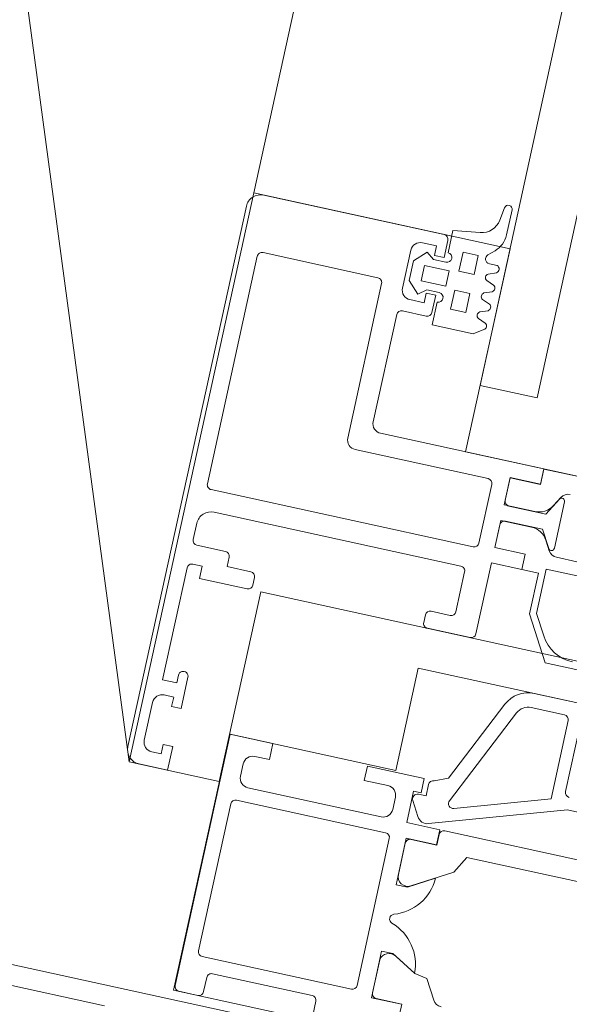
# Model space of a CAD drawing. Header units: metres. Extents: x 233012 to 233264, y 553571 to 554014.
# Tile 155 of 256: x 233198.1144 to 233198.171, y 553808.1022 to 553808.2037. Entities that reach past the tile are written whole.
import ezdxf

# ---------------------------------------------------------------- set-up
doc = ezdxf.new("R2010")
doc.units = ezdxf.units.M
for name, color, linetype, lineweight in [('A-NL$1A_detailuitwerking', 252, 'Continuous', 5), ('A-NL30_stijlen_dorpels-pui', 252, 'Continuous', 5), ('A-NL30_wandopeningen', 252, 'Continuous', 5)]:
    doc.layers.add(name, color=color, linetype=linetype, lineweight=lineweight)

# ---------------------------------------------------------------- blocks, each defined once
blk = doc.blocks.new('NLRS_31_WI_CWP_aluminium raam_gen_mie - AWS 65 BS kiep-2839039-01_Situatie')
at = {"layer": 'A-NL$1A_detailuitwerking'}
for p, q in [((-0.1934996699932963, 0.05945019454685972), (-0.2504996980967, 0.05945019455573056)), ((-0.2519996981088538, 0.05795019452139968), (-0.2519996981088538, 0.0549501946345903)), ((-0.2494996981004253, 0.05795019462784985), (-0.2454996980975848, 0.05795019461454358)), ((-0.1919996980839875, 0.03895020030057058), (-0.1919996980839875, 0.05795022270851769)), ((-0.2504996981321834, 0.0559501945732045), (-0.2504996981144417, 0.05695019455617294)), ((-0.2444996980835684, 0.05695019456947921), (-0.2444996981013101, 0.05595019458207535)), ((-0.242999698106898, 0.05595019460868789), (-0.242999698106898, 0.05745019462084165)), ((-0.242999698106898, 0.05745019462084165), (-0.2311996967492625, 0.05745019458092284)), ((-0.2306996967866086, 0.05695019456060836), (-0.2306996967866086, 0.05595019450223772)), ((-0.2286996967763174, 0.05395019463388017), (-0.2286996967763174, 0.05695019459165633)), ((-0.2281997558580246, 0.05745013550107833), (-0.2264996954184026, 0.05745013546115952)), ((-0.2222996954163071, 0.0572501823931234), (-0.1982996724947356, 0.05725018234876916)), ((-0.249499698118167, 0.05595019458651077), (-0.2504996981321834, 0.0559501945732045)), ((-0.2494996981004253, 0.05495019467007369), (-0.249499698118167, 0.05595019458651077)), ((-0.2444996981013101, 0.05595019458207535), (-0.2454996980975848, 0.05595019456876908)), ((-0.2454996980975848, 0.05595019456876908), (-0.2454996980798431, 0.05495019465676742)), ((-0.2421996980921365, 0.05595019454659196), (-0.242999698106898, 0.05595019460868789)), ((-0.2306996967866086, 0.05595019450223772), (-0.2319996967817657, 0.05595019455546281)), ((-0.2319996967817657, 0.05595019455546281), (-0.231999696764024, 0.05095019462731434)), ((-0.2249996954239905, 0.05595013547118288), (-0.2249996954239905, 0.02995023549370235)), ((-0.2227996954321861, 0.02915019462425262), (-0.2227996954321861, 0.05675018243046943)), ((-0.1977996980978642, 0.05675020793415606), (-0.1977996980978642, 0.0446502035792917)), ((-0.2519996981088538, 0.0549501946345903), (-0.2494996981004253, 0.05495019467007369)), ((-0.2454996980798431, 0.05495019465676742), (-0.2421996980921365, 0.05495019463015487)), ((-0.2301996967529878, 0.05095019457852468), (-0.2301996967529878, 0.05345019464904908)), ((-0.2301996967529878, 0.05345019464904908), (-0.2291996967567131, 0.05345019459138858)), ((-0.2314996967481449, 0.05045019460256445), (-0.2306996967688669, 0.05045019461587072)), ((-0.273999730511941, 0.04895052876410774), (-0.273999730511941, 0.04695037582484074)), ((-0.2469998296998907, 0.04945028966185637), (-0.2734999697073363, 0.04945028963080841)), ((-0.2469998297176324, 0.04495028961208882), (-0.2469998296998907, 0.04945028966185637)), ((-0.2694998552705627, 0.04785028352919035), (-0.25399981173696, 0.04785028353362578)), ((-0.2699998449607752, 0.03165031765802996), (-0.2699998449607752, 0.04735029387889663)), ((-0.2534998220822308, 0.04735029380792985), (-0.2534998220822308, 0.03165031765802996)), ((-0.2509997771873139, 0.04748437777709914), (-0.2496998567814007, 0.04748437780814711)), ((-0.2734997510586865, 0.04645039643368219), (-0.2719997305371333, 0.04645039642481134)), ((-0.2714997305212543, 0.04595039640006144), (-0.271499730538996, 0.0354504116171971)), ((-0.2519998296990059, 0.03245034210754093), (-0.2519998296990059, 0.04648432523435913)), ((-0.2486998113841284, 0.04648433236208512), (-0.2486998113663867, 0.04495028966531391)), ((-0.2486998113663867, 0.04495028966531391), (-0.2469998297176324, 0.04495028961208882)), ((-0.1982997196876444, 0.04415018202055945), (-0.2145996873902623, 0.04415018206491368)), ((-0.2155996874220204, 0.04315018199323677), (-0.2155996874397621, 0.02915019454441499)), ((-0.2123996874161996, 0.04195019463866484), (-0.2010994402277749, 0.04195019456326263)), ((-0.1982996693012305, 0.04195019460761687), (-0.1942997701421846, 0.04195019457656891)), ((-0.2133996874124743, 0.02375019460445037), (-0.2133996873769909, 0.04095019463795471)), ((-0.200599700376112, 0.04145045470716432), (-0.2005997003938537, 0.03894993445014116)), ((-0.1992997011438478, 0.03945019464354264), (-0.1992997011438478, 0.0409501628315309)), ((-0.1973763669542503, 0.04145033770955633), (-0.1985641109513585, 0.04026259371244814)), ((-0.195323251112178, 0.04145033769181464), (-0.1973763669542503, 0.04145033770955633)), ((-0.1941354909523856, 0.04026257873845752), (-0.195323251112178, 0.04145033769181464)), ((-0.1932997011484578, 0.04095012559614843), (-0.1932997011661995, 0.03945019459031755)), ((-0.1985641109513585, 0.04026259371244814), (-0.1979498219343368, 0.03945033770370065)), ((-0.1971498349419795, 0.03765036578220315), (-0.1971498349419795, 0.04025034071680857)), ((-0.1971498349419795, 0.04025034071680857), (-0.1955497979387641, 0.04025034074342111)), ((-0.1955497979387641, 0.04025034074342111), (-0.1955497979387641, 0.03765036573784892)), ((-0.1947498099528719, 0.03945033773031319), (-0.1941354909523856, 0.04026257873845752)), ((-0.1982997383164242, 0.03945019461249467), (-0.1992997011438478, 0.03945019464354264)), ((-0.1982997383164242, 0.03845019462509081), (-0.1982997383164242, 0.03945019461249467)), ((-0.1979498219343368, 0.03945033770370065), (-0.1979498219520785, 0.0381508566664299)), ((-0.1947498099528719, 0.03815086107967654), (-0.1947498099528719, 0.03945033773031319)), ((-0.1932997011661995, 0.03945019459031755), (-0.1942997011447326, 0.03945019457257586)), ((-0.1942997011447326, 0.03945019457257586), (-0.1942997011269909, 0.03845019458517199)), ((-0.1989498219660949, 0.03815036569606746), (-0.201349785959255, 0.03815036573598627)), ((-0.201349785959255, 0.03815036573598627), (-0.201349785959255, 0.03385037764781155)), ((-0.2000999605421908, 0.03845019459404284), (-0.1982997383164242, 0.03845019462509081)), ((-0.1955497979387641, 0.03765036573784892), (-0.1971498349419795, 0.03765036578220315)), ((-0.1942997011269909, 0.03845019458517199), (-0.1924997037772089, 0.03845019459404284)), ((-0.19140688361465, 0.03815036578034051), (-0.1937498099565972, 0.03815036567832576)), ((-0.1910010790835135, 0.0353523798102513), (-0.19140688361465, 0.03815036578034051)), ((-0.199357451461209, 0.03505035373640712), (-0.1993574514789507, 0.03665035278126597)), ((-0.1993574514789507, 0.03665035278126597), (-0.1973574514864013, 0.03665035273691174)), ((-0.1973574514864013, 0.03665035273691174), (-0.1973574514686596, 0.03505035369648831)), ((-0.1953497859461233, 0.03505035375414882), (-0.1953497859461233, 0.03665035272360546)), ((-0.1953497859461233, 0.03665035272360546), (-0.1933497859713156, 0.03665035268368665)), ((-0.1933497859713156, 0.03665035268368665), (-0.1933497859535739, 0.03505035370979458)), ((-0.2719997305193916, 0.03495041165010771), (-0.2734997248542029, 0.03495041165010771)), ((-0.2471998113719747, 0.03495028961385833), (-0.2486998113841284, 0.03495028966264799)), ((-0.2486998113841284, 0.03495028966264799), (-0.2486998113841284, 0.03245033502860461)), ((-0.2471998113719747, 0.0289502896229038), (-0.2471998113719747, 0.03495028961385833)), ((-0.1973574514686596, 0.03505035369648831), (-0.199357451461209, 0.03505035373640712)), ((-0.1933497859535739, 0.03505035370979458), (-0.1953497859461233, 0.03505035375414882)), ((-0.201349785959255, 0.03385037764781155), (-0.2006963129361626, 0.03285080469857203)), ((-0.2000028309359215, 0.03285004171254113), (-0.1996963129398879, 0.03364995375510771)), ((-0.1990028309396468, 0.03365071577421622), (-0.1986963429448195, 0.03285080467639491)), ((-0.1980028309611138, 0.03285004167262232), (-0.1976963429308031, 0.03364995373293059)), ((-0.1970028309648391, 0.03365071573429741), (-0.1966963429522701, 0.03285080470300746)), ((-0.1960028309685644, 0.03285004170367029), (-0.1956963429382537, 0.03364995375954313)), ((-0.1950028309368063, 0.03365071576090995), (-0.1946963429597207, 0.03285080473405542)), ((-0.193949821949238, 0.03293069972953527), (-0.193949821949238, 0.03375070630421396)), ((-0.1930785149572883, 0.03408549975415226), (-0.1925013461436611, 0.03345947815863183)), ((-0.1879637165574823, 0.03344925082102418), (-0.1893313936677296, 0.03366355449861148)), ((-0.1906633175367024, 0.03265407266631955), (-0.1880256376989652, 0.03265407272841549)), ((-0.2319996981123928, 0.03195019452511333), (-0.2319996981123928, 0.02745019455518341)), ((-0.2306996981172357, 0.03245019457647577), (-0.2314996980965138, 0.0324501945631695)), ((-0.2301996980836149, 0.02995023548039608), (-0.2301996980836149, 0.03195019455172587)), ((-0.2539998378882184, 0.03115030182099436), (-0.2694998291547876, 0.0311503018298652)), ((-0.2496998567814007, 0.03145028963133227), (-0.2509997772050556, 0.03145028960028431)), ((-0.2704198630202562, 0.02945034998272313), (-0.2654996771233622, 0.02945052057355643)), ((-0.2704198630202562, 0.02627036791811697), (-0.2704198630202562, 0.02945034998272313)), ((-0.2664132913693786, 0.02944005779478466), (-0.2698898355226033, 0.02944005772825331)), ((-0.2654996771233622, 0.02945052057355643), (-0.2654996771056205, 0.02825050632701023)), ((-0.2584997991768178, 0.02825029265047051), (-0.2584997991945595, 0.02945028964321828)), ((-0.2584997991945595, 0.02945028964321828), (-0.253579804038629, 0.02945028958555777)), ((-0.2541089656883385, 0.02944037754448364), (-0.2574190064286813, 0.02944037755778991)), ((-0.253579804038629, 0.02945028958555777), (-0.2535798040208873, 0.02627029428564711)), ((-0.2519998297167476, 0.02627029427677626), (-0.2519998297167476, 0.02975029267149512)), ((-0.2519998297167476, 0.02975029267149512), (-0.2486998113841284, 0.02975029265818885)), ((-0.2496493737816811, 0.02963330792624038), (-0.2511450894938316, 0.0287697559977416)), ((-0.2486998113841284, 0.02975029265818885), (-0.2486998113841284, 0.02895028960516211)), ((-0.2254996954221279, 0.02945023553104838), (-0.2296996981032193, 0.02945023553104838)), ((-0.2703898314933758, 0.02893999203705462), (-0.2703894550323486, 0.02624006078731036)), ((-0.2536094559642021, 0.02624035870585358), (-0.2536089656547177, 0.02894028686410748)), ((-0.2488993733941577, 0.02840030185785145), (-0.2488993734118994, 0.02920029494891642)), ((-0.2486998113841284, 0.02895028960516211), (-0.2471998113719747, 0.0289502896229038)), ((-0.2160996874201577, 0.0286501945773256), (-0.2222996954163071, 0.02865019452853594)), ((-0.2670328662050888, 0.02562586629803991), (-0.2657143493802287, 0.02790960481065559)), ((-0.2654996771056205, 0.02825050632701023), (-0.267007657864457, 0.02563859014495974)), ((-0.2569918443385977, 0.02563842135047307), (-0.2584997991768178, 0.02825029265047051)), ((-0.2583020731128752, 0.02794055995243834), (-0.2559824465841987, 0.02392244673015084)), ((-0.2516360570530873, 0.0275244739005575), (-0.2471997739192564, 0.01387099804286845)), ((-0.247699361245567, 0.02840030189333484), (-0.2488993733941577, 0.02840030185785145)), ((-0.2466220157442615, 0.02654114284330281), (-0.2471993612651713, 0.02790030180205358)), ((-0.2379318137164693, 0.02248841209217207), (-0.2466220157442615, 0.02654114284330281)), ((-0.2314996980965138, 0.02695019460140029), (-0.2239996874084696, 0.02695019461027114)), ((-0.2239996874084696, 0.02695019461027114), (-0.2239996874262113, 0.02375019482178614)), ((-0.2223996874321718, 0.02375019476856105), (-0.2223996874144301, 0.02695019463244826)), ((-0.2223996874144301, 0.02695019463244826), (-0.2199996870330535, 0.02695019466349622)), ((-0.2195192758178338, 0.02694000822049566), (-0.2223792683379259, 0.02694000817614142)), ((-0.2223792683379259, 0.02694000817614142), (-0.2223791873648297, 0.02373935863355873)), ((-0.2195192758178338, 0.02370928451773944), (-0.2195192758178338, 0.02694000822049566)), ((-0.2194996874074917, 0.02645019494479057), (-0.2194996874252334, 0.02255015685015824)), ((-0.2178996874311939, 0.02255015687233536), (-0.2178996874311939, 0.02645019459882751)), ((-0.2150201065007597, 0.02694000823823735), (-0.2178800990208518, 0.02694000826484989)), ((-0.2178800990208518, 0.02694000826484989), (-0.2178800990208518, 0.02370928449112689)), ((-0.2173996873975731, 0.02695019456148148), (-0.2149996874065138, 0.02695019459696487)), ((-0.2150201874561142, 0.0237393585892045), (-0.2150201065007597, 0.02694000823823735)), ((-0.2149996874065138, 0.02695019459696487), (-0.2149996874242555, 0.02375019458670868)), ((-0.2703894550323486, 0.02624006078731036), (-0.2714998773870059, 0.02624006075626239)), ((-0.2672667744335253, 0.02429930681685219), (-0.2670328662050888, 0.02562586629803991)), ((-0.2524998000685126, 0.02624031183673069), (-0.2536094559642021, 0.02624035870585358)), ((-0.2535798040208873, 0.02627029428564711), (-0.2519998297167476, 0.02627029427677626)), ((-0.251999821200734, 0.009700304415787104), (-0.251999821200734, 0.02574031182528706)), ((-0.2488676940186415, 0.02593268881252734), (-0.2385657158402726, 0.0211293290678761)), ((-0.2464465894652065, 0.01575981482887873), (-0.2495545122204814, 0.02532501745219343)), ((-0.2692997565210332, 0.02312579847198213), (-0.2672667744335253, 0.02429930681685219)), ((-0.2559824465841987, 0.02392244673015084), (-0.2541992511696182, 0.02292140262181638)), ((-0.2239996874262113, 0.02375019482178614), (-0.2223996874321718, 0.02375019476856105)), ((-0.2223791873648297, 0.02373935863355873), (-0.223999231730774, 0.02374050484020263)), ((-0.223999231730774, 0.02374050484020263), (-0.223999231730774, 0.02200011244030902)), ((-0.2134014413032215, 0.02374050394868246), (-0.2150201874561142, 0.0237393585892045)), ((-0.2149996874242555, 0.02375019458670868), (-0.2133996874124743, 0.02375019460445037)), ((-0.2134014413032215, 0.005159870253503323), (-0.2134014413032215, 0.02374050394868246)), ((-0.2541992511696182, 0.02292140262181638), (-0.2541992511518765, 0.003479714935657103)), ((-0.2194996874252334, 0.02255015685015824), (-0.2213012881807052, 0.02151000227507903)), ((-0.2160980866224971, 0.0215100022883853), (-0.2178996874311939, 0.02255015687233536)), ((-0.2282987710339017, 0.02200011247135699), (-0.232899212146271, 0.01934382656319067)), ((-0.223999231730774, 0.02200011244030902), (-0.2282987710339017, 0.02200011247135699)), ((-0.2215090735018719, 0.021405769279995), (-0.2205192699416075, 0.02197723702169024)), ((-0.2168801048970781, 0.02197723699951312), (-0.2158903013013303, 0.02140576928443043)), ((-0.2301993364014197, 0.02009442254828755), (-0.2281111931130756, 0.02130011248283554)), ((-0.2281111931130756, 0.02130011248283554), (-0.2234190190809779, 0.02130011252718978)), ((-0.2234190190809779, 0.02130011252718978), (-0.2234190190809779, 0.00880011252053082)), ((-0.2220090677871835, 0.0183998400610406), (-0.2220090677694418, 0.02053737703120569)), ((-0.221151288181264, 0.02095019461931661), (-0.2162480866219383, 0.02095019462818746)), ((-0.237699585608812, 0.01976984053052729), (-0.237699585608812, 0.01625981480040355)), ((-0.2361997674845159, 0.004584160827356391), (-0.2361997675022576, 0.01976954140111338)), ((-0.232899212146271, 0.01934382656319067), (-0.2328992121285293, 0.008200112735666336)), ((-0.2381995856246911, 0.0157598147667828), (-0.2464465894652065, 0.01575981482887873)), ((-0.2453993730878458, 0.01445980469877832), (-0.2381995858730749, 0.01445980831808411)), ((-0.2471997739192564, 0.01387099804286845), (-0.2471997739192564, 0.007060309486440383))]:
    blk.add_line(p, q, dxfattribs=at)
for centre, major_axis, ratio, start_param, end_param in [((-0.2504996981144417, 0.05795019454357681), (0.0008173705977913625, 0.001257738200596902), 0.999999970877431, 0.576286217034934, 2.147082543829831), ((-0.1934996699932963, 0.05795022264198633), (0.00109534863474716, 0.001024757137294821), 0.9999999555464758, 5.531071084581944, 7.101867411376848), ((-0.2494996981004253, 0.05695019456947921), (0.0001452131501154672, 0.0009894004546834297), 0.9999999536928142, 0.1457284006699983, 1.716524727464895), ((-0.2454996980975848, 0.05695019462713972), (-0.0008423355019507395, 0.0005389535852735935), 0.9999999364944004, 3.710786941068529, 5.281583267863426), ((-0.2311996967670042, 0.05695019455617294), (0.0001148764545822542, 0.0004866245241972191), 0.9999999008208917, 4.944212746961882, 6.515009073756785), ((-0.2281997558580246, 0.05695019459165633), (0.0004999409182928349, 0), 0.9999999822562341, 1.570796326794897, 3.141592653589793), ((-0.2264996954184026, 0.05595013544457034), (0.0006362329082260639, 0.001358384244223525), 0.9999999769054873, 5.150417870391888, 6.721214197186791), ((-0.2222996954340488, 0.05675018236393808), (-0.000240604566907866, 0.0004383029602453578), 0.9999998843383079, 5.781151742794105, 7.351948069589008), ((-0.1982996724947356, 0.0567502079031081), (0.000139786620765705, 0.0004800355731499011), 0.9999998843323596, 4.995753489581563, 6.566549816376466), ((-0.2421996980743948, 0.05545019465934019), (0.0001235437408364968, 0.0004844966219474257), 0.999999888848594, 3.391266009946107, 6.532858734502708), ((-0.2291996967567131, 0.05395019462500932), (4.124028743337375e-05, 0.000498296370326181), 0.9999998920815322, 3.224167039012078, 4.794963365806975), ((-0.2314996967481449, 0.05095019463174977), (8.009112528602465e-05, 0.0004935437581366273), 0.9999999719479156, 1.731671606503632, 3.302467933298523), ((-0.2306996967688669, 0.05095019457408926), (0.0004996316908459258, 1.918826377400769e-05), 0.9999998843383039, 4.674003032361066, 6.244799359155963), ((-0.2734999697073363, 0.04895052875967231), (-4.488132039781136e-05, 0.0004977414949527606), 0.9999999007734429, 6.193258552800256, 7.764054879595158), ((-0.2694998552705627, 0.04735029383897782), (-0.0003535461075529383, 0.0003535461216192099), 0.9999999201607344, 5.497787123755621, 7.068583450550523), ((-0.25399981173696, 0.04735029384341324), (-0.0001913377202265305, 0.0004619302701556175), 0.9999998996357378, 4.319689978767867, 5.890486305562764), ((-0.2734997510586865, 0.04695037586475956), (0.0004309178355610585, 0.0002535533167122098), 0.9999999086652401, 2.609744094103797, 4.180540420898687), ((-0.2509997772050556, 0.04648432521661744), (6.102109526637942e-11, 0.001000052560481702), 0.9999999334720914, 4.327712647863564e-08, 1.570796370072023), ((-0.2496998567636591, 0.04648433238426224), (-0.0003582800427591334, 0.0009336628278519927), 0.9999999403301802, 4.345981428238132, 5.916777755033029), ((-0.2719997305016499, 0.0459503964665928), (-0.0003892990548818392, 0.0003137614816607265), 0.999999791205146, 3.819960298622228, 5.390756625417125), ((-0.1982997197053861, 0.04465020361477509), (-0.0003941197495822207, 0.0003077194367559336), 0.999999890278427, 2.233705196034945, 3.804501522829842), ((-0.214599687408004, 0.04315018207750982), (0.0007913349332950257, 0.000611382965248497), 0.9999998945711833, 0.9129893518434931, 2.48378567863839), ((-0.2123996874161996, 0.04095019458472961), (-0.0002566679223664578, 0.0009664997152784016), 0.9999998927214, 6.023612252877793, 7.594408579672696), ((-0.2010994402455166, 0.04145045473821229), (-0.0004782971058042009, 0.0001448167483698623), 0.9999999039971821, 3.435593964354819, 5.006390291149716), ((-0.1982996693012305, 0.04095016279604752), (-0.000850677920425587, 0.0005257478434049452), 0.9999999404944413, 5.265963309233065, 6.836759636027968), ((-0.1942997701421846, 0.04095012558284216), (-0.0009571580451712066, 0.0002898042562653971), 0.9999999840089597, 3.435594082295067, 5.006390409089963), ((-0.2000999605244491, 0.03894993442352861), (-0.000480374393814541, 0.0001377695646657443), 0.999999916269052, 0.2792996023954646, 1.850095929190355), ((-0.1924997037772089, 0.03895020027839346), (0.0004140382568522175, 0.0002803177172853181), 0.9999999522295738, 4.117243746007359, 5.688040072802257), ((-0.1984498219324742, 0.03815085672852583), (-0.000253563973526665, 0.000430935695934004), 0.9999999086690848, 1.039929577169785, 4.180540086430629), ((-0.1942498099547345, 0.03815086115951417), (-0.0002692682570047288, 0.0004213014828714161), 0.9999997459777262, 1.002097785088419, 4.142699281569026), ((-0.2719997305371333, 0.03545041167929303), (-0.0002823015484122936, 0.0004126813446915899), 0.9999998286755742, 2.541640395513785, 4.112436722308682), ((-0.1890217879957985, 0.0356394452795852), (-0.001027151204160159, 0.001716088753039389), 0.9999999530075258, 1.175479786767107, 2.446817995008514), ((-0.1993493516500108, 0.03344984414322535), (-0.0003829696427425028, 0.0001173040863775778), 0.999999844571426, 3.964165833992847, 6.057265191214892), ((-0.1973493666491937, 0.03344982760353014), (7.262710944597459e-06, 0.0004004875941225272), 0.9999997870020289, 5.255883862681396, 7.348949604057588), ((-0.1953493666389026, 0.03344982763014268), (-1.649409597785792e-05, 0.0004002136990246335), 0.9999998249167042, 5.196561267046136, 7.289627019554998), ((-0.1934498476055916, 0.0337507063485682), (-0.0002120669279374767, 0.0004527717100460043), 0.999999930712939, 5.008058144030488, 7.415952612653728), ((-0.2003493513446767, 0.03305093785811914), (-4.027600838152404e-05, 0.0003985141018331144), 0.9999999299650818, 1.99327118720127, 4.086266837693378), ((-0.1983493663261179, 0.03305095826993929), (3.430944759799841e-05, 0.0003990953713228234), 0.9999999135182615, 2.179777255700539, 4.272722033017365), ((-0.1963493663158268, 0.03305095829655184), (0.0001808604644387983, 0.0003574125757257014), 0.9999998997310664, 2.562477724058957, 4.655422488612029), ((-0.1943416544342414, 0.03306428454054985), (-0.0001994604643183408, 0.0003627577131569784), 0.99999983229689, 1.609872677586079, 3.881099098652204), ((-0.1906633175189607, 0.03515407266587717), (-0.002499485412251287, 5.072222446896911e-05), 0.9999999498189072, 0.7651080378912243, 1.591086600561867), ((-0.1880256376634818, 0.03305407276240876), (-0.0001406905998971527, 0.0003744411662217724), 0.9999998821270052, 2.782177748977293, 5.768342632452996), ((-0.2694998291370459, 0.031650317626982), (-0.0004866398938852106, 0.0001148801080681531), 0.9999999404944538, 0.2318237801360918, 1.802620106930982), ((-0.2539998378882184, 0.03165031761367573), (0.0004011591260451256, 0.0002984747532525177), 0.9999999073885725, 4.072719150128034, 5.64351547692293), ((-0.2509997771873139, 0.03245034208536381), (-0.000996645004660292, 8.248491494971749e-05), 0.9999999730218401, 0.08257437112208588, 1.653370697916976), ((-0.2496998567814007, 0.03245033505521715), (-0.0003827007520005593, 0.0009239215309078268), 0.9999999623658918, 2.748893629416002, 4.319689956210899), ((-0.2314996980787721, 0.03195019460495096), (0.0004706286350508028, 0.0001688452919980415), 0.9999998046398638, 1.226334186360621, 2.797130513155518), ((-0.230699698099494, 0.03195019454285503), (-0.0001148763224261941, 0.0004866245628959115), 0.9999999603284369, 4.48056550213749, 6.051361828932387), ((-0.2698898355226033, 0.02894006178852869), (-0.0004987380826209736, 3.544426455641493e-05), 0.9999999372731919, 4.783337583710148, 6.354273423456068), ((-0.2665556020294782, 0.02845023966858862), (0.000877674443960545, 0.0004792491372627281), 0.9999999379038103, 5.212190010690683, 7.211384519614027), ((-0.2574360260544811, 0.02844052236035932), (-0.0002736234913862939, 0.0009618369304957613), 0.9999999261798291, 5.989006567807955, 8.100378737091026), ((-0.2541089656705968, 0.0289403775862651), (0.000459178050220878, 0.0001978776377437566), 0.9999997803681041, 5.876113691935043, 7.447091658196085), ((-0.2493993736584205, 0.02920029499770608), (-0.0003371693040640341, 0.0003692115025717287), 0.9999999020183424, 3.972320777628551, 6.066715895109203), ((-0.2296996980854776, 0.02995023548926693), (0.0004785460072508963, 0.0001448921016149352), 0.9999999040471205, 2.847591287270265, 4.418387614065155), ((-0.2254996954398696, 0.02995023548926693), (-0.0004967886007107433, 5.657828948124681e-05), 0.999999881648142, 1.68419581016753, 3.254992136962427), ((-0.26713283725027, 0.03053844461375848), (0.00316389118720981, 0.003743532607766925), 0.9999999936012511, 3.868813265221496, 5.097573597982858), ((-0.2619996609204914, 0.02885731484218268), (0.0003849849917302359, 0.000319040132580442), 0.9999997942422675, 5.907486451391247, 8.416281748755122), ((-0.2568673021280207, 0.03053709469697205), (-0.003586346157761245, 0.003339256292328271), 0.9999999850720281, 1.066039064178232, 2.295113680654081), ((-0.2506993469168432, 0.02787459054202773), (0, 0.00100000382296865), 0.9999999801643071, 0.4620017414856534, 1.928490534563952), ((-0.2222996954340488, 0.02915019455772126), (-0.0002859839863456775, 0.0004101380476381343), 0.9999998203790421, 0.9618933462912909, 2.532689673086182), ((-0.2160996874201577, 0.02915019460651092), (-0.0002185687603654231, 0.0004496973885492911), 0.9999998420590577, 2.689179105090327, 4.259975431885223), ((-0.2476993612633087, 0.02790030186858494), (-0.0002552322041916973, 0.0004299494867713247), 0.9999998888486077, 4.176664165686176, 5.747460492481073), ((-0.2314996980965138, 0.02745019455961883), (0.0004996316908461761, 1.918826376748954e-05), 0.9999998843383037, 3.103206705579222, 4.674003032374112), ((-0.2199996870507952, 0.0264501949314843), (0.000275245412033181, 0.0004174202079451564), 0.9999999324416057, 5.295341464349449, 6.866137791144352), ((-0.2173996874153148, 0.02645019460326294), (0.0004915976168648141, 9.127869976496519e-05), 0.999999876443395, 1.387209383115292, 2.958005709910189), ((-0.2524998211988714, 0.02574031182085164), (0.0001702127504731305, 0.0004701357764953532), 0.9999999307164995, 5.059758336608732, 6.630512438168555), ((-0.2490789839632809, 0.02547952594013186), (0.0002938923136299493, 0.0004045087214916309), 0.9999999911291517, 0.1920278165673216, 2.513273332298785), ((-0.2215192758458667, 0.02370928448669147), (-0.0005176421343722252, 0.001931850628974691), 0.9999999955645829, 3.403393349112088, 4.450587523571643), ((-0.215880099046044, 0.0237092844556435), (-0.001414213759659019, 0.00141421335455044), 0.9999999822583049, 0.7853980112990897, 1.832592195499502), ((-0.2687998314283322, 0.02225972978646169), (-0.0001913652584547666, 0.0009815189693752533), 0.9999998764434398, 0.3309593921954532, 1.396175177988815), ((-0.2391997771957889, 0.01976953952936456), (-0.002653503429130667, 0.001399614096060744), 0.9999999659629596, 3.626965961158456, 4.761389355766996), ((-0.2210090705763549, 0.02053974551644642), (0.0003815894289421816, 0.0009243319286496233), 0.9999999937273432, 0.9151173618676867, 1.964680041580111), ((-0.2211512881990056, 0.0212501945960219), (-4.165796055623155e-05, 0.0002970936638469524), 0.9999997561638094, 0.3842886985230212, 3.002282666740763), ((-0.2162480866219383, 0.02125019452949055), (0.0002839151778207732, 9.691325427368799e-05), 0.999999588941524, 4.383444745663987, 7.001438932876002), ((-0.2163903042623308, 0.02053974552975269), (0.0003963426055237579, 0.0009181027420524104), 0.9999999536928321, 5.117550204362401, 6.167112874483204), ((-0.2391995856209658, 0.01976984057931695), (-0.001175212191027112, 0.0009321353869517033), 0.9999999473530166, 3.812151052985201, 4.946657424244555), ((-0.2281992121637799, 0.01663039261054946), (0.00358602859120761, 0.001772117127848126), 0.9999999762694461, 1.63545611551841, 2.6826178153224), ((-0.2381995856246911, 0.0162598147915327), (0.000191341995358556, 0.0004619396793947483), 0.999999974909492, 3.534292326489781, 5.105088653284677), ((-0.245399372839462, 0.01395980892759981), (-0.0003275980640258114, 0.0003777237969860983), 0.9999998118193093, 5.568736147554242, 7.139531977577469)]:
    blk.add_ellipse(centre, major_axis=major_axis, ratio=ratio, start_param=start_param, end_param=end_param, dxfattribs=at)
at = {"layer": 'A-NL30_wandopeningen'}
for p, q in [((-0.252000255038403, 0.05900039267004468), (5.677342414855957e-10, 0.1507209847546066)), ((-0.1920001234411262, 0.05900039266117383), (-0.252000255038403, 0.05900039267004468)), ((-0.252000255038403, 0.05900039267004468), (-0.2520002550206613, 0.04950048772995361)), ((0.1920001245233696, 0.05900039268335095), (-0.1920001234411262, 0.05900039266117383)), ((-0.1920001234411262, 0.03200039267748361), (-0.1920001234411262, 0.05900039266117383)), ((-0.2469998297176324, 0.04950018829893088), (-0.2739999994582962, 0.04950018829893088)), ((-0.2739999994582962, 0.04950018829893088), (-0.2739999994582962, 0.03200039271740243)), ((-0.2520002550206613, 0.04950048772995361), (-0.232000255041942, 0.04950048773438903)), ((-0.2469998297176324, 0.03200039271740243), (-0.2469998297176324, 0.04950018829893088)), ((-0.232000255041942, 0.04950048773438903), (-0.232000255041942, -0.008499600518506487)), ((-0.2361997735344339, 0.03200039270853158), (-0.2469998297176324, 0.03200039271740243)), ((-0.2361997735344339, -0.01049987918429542), (-0.2361997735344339, 0.03200039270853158)), ((-0.2134001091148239, 3.926636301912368e-07), (-0.2134001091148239, 0.03200039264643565)), ((-0.2134001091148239, 0.03200039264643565), (-0.1920001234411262, 0.03200039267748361)), ((0.2064999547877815, 0.0320003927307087), (-0.2064001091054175, 0.03200039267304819)), ((-0.2064001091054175, 0.03200039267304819), (-0.2064001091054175, 0.02600039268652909)), ((-0.2064001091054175, 0.02600039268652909), (0.2064999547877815, 0.02600039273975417))]:
    blk.add_line(p, q, dxfattribs=at)
blk = doc.blocks.new('Rectangular Mullion - vliesgevelprofiel_gen_bxh200x50-V58-01_Situatie')
at = {"layer": 'A-NL$1A_detailuitwerking'}
for p, q in [((0.02500000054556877, 0.04079965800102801), (0.02500000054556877, 0.1735000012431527)), ((0.02290000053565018, 0.1692000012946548), (0.02290000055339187, 0.05609965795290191))]:
    blk.add_line(p, q, dxfattribs=at)

msp = doc.modelspace()

# ---------------------------------------------------------------- block references
at = {"layer": 'A-NL30_stijlen_dorpels-pui', "rotation": 77.656729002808}
msp.add_blockref('Rectangular Mullion - vliesgevelprofiel_gen_bxh200x50-V58-01_Situatie', (233198.1730793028, 553808.0676808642), dxfattribs=at)
at = {"layer": 'A-NL30_wandopeningen', "rotation": 77.656729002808}
msp.add_blockref('NLRS_31_WI_CWP_aluminium raam_gen_mie - AWS 65 BS kiep-2839039-01_Situatie', (233198.2372097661, 553808.3607461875), dxfattribs=at)

doc.saveas('drawing.dxf')
